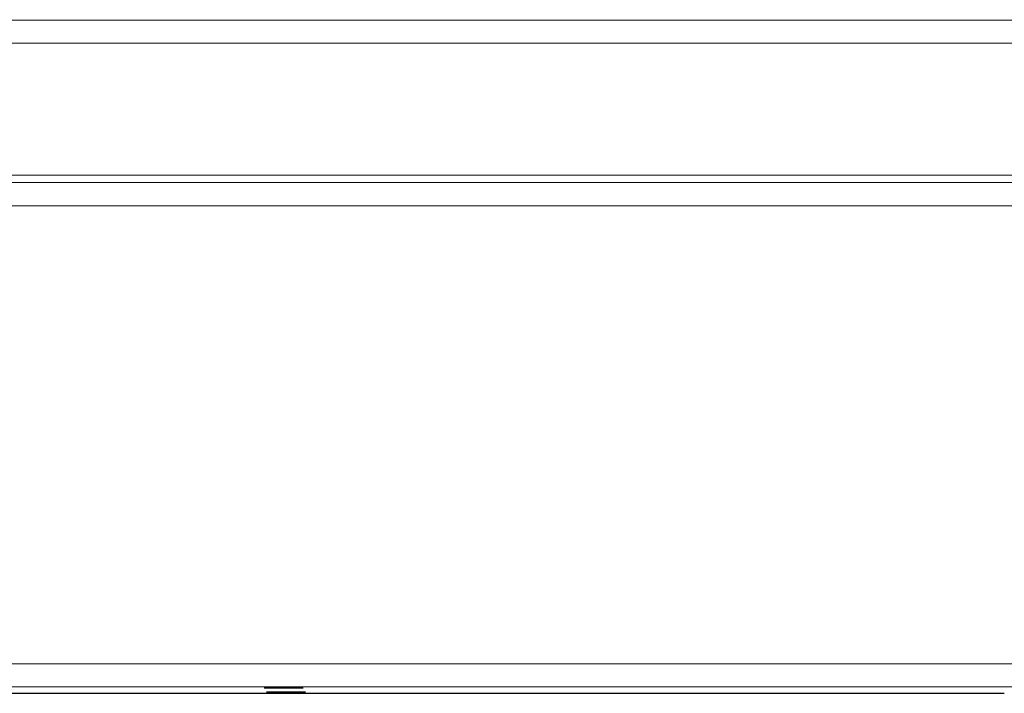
# Model space of a CAD drawing. Header units: inches. Extents: x 0 to 17, y 0 to 11.
# Tile 44 of 46: x 12.4 to 13.6, y 3.6 to 4.5. Entities that reach past the tile are written whole.
import ezdxf

# ---------------------------------------------------------------- set-up
doc = ezdxf.new("R2010")
doc.units = ezdxf.units.IN
doc.header["$LTSCALE"] = 0.935
doc.header["$MEASUREMENT"] = 0
doc.layers.get('0').update_dxf_attribs({"linetype": 'CONTINUOUS'})

msp = doc.modelspace()

# ---------------------------------------------------------------- linework, layer by layer
at = {"color": 7, "linetype": 'Continuous'}
for p, q in [((11.6405, 4.4633), (15.6911, 4.4622)), ((15.691, 4.4327), (11.6404, 4.4338)), ((11.6601, 4.2667), (15.6713, 4.2656)), ((11.6404, 4.2575), (15.6693, 4.2564)), ((15.689, 4.2263), (11.6404, 4.2274)), ((11.6402, 3.6473), (15.6888, 3.6462)), ((15.6637, 3.6167), (11.6402, 3.6178)), ((12.3618, 3.6098), (13.6353, 3.6095)), ((12.6978, 3.6163), (12.7223, 3.6164)), ((12.7223, 3.6163), (12.6978, 3.6163)), ((12.7008, 3.6108), (12.7254, 3.6109)), ((12.7254, 3.6108), (12.7008, 3.6108)), ((12.7223, 3.6164), (12.7469, 3.6163)), ((12.7469, 3.6163), (12.7223, 3.6163)), ((12.7254, 3.6109), (12.75, 3.6108)), ((12.75, 3.6108), (12.7254, 3.6108))]:
    msp.add_line(p, q, dxfattribs=at)

doc.saveas('drawing.dxf')
